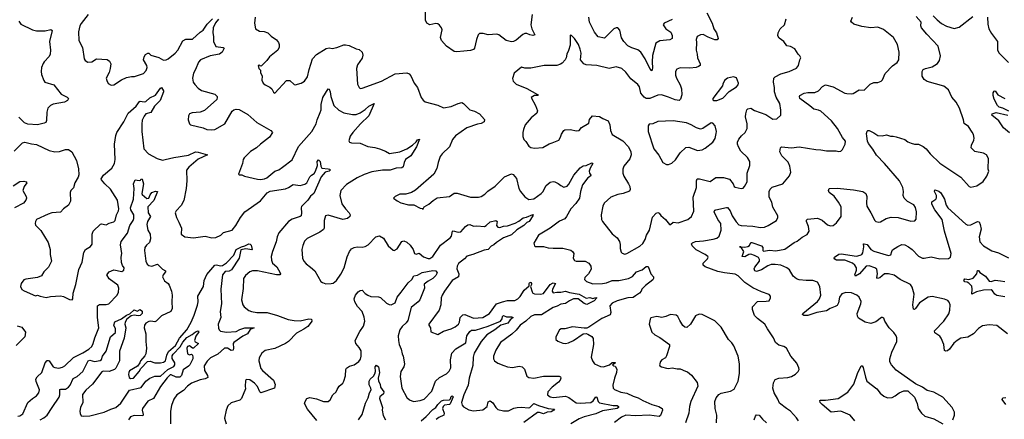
# Model space of a CAD drawing. Extents: x 2220520 to 2384350, y 721165 to 893491.
# Tile 250 of 256: x 2287822 to 2297981, y 871171 to 875300. Entities that reach past the tile are written whole.
import ezdxf

# ---------------------------------------------------------------- set-up
doc = ezdxf.new("R2010")
doc.units = 0

msp = doc.modelspace()

# ---------------------------------------------------------------- linework, layer by layer
at = {"layer": '0CON20XD'}
for points in [[(2288528, 875355), (2288458, 875262), (2288444, 875235), (2288429, 875175), (2288434, 875085), (2288472, 875012), (2288487, 874895), (2288497, 874877), (2288525, 874862), (2288565, 874866), (2288615, 874894), (2288725, 874888), (2288750, 874870), (2288762, 874845), (2288756, 874795), (2288744, 874755), (2288716, 874695), (2288720, 874670), (2288735, 874640), (2288765, 874623), (2288795, 874628), (2288873, 874677), (2288925, 874701), (2288975, 874713), (2289008, 874712), (2289100, 874745), (2289126, 874775), (2289138, 874805), (2289134, 874825), (2289100, 874885), (2289105, 874917), (2289120, 874940), (2289145, 874954), (2289155, 874953), (2289176, 874934), (2289259, 874909), (2289305, 874880), (2289335, 874885), (2289355, 874895), (2289426, 874954), (2289453, 874985), (2289505, 875080), (2289535, 875097), (2289605, 875100), (2289685, 875172), (2289715, 875191), (2289755, 875252), (2289812, 875308)], [(2293111, 875355), (2293097, 875245), (2293106, 875205), (2293137, 875143), (2293115, 875138), (2293085, 875144), (2293055, 875157), (2293035, 875158), (2293013, 875147), (2292945, 875089), (2292916, 875075), (2292895, 875072), (2292841, 875085), (2292765, 875142), (2292745, 875150), (2292655, 875143), (2292605, 875157), (2292565, 875156), (2292552, 875145), (2292534, 875096), (2292516, 875005), (2292505, 874991), (2292475, 874981), (2292405, 874974), (2292332, 874968), (2292305, 874971), (2292227, 875025), (2292174, 875085), (2292163, 875117), (2292181, 875195), (2292174, 875214), (2292153, 875243), (2292135, 875256), (2292115, 875261), (2292055, 875246), (2292024, 875265), (2292009, 875295), (2292009, 875415)], [(2294911, 875371), (2294967, 875265), (2294985, 875205), (2295010, 875165), (2295030, 875105), (2295019, 875091), (2294995, 875092), (2294925, 875118), (2294875, 875146), (2294845, 875144), (2294813, 875125), (2294801, 875095), (2294806, 875065), (2294802, 874985), (2294812, 874945), (2294814, 874905), (2294842, 874845), (2294842, 874828), (2294827, 874815), (2294803, 874807), (2294735, 874800), (2294635, 874803), (2294602, 874788), (2294589, 874765), (2294587, 874725), (2294597, 874695), (2294636, 874626), (2294650, 874585), (2294654, 874525), (2294641, 874479), (2294625, 874466), (2294585, 874471), (2294515, 874501), (2294445, 874522), (2294405, 874519), (2294325, 874486), (2294285, 874486), (2294265, 874499), (2294232, 874542), (2294216, 874605), (2294200, 874630), (2294129, 874689), (2294076, 874756), (2294033, 874795), (2293975, 874812), (2293905, 874796), (2293776, 874826), (2293665, 874833), (2293641, 874845), (2293609, 874885), (2293614, 874955), (2293606, 874995), (2293586, 875045), (2293547, 875105), (2293515, 875138), (2293505, 875140), (2293500, 875135), (2293502, 875035), (2293485, 874982), (2293467, 874945), (2293461, 874905), (2293451, 874885), (2293420, 874850), (2293401, 874839), (2293365, 874828), (2293235, 874826), (2293095, 874798), (2293035, 874798), (2293001, 874809), (2292924, 874746), (2292908, 874692), (2292913, 874665), (2292943, 874635), (2293055, 874588), (2293165, 874528), (2293170, 874515), (2293135, 874518), (2293098, 874495), (2293144, 874415), (2293163, 874357), (2293156, 874334), (2293100, 874285), (2293038, 874212), (2293019, 874165), (2293014, 874134), (2293014, 874094), (2293022, 874062), (2293045, 874040), (2293075, 873993), (2293095, 873981), (2293132, 873972), (2293220, 873980), (2293285, 874018), (2293315, 874029), (2293384, 874056), (2293402, 874085), (2293412, 874118), (2293436, 874154), (2293448, 874162), (2293505, 874166), (2293565, 874152), (2293596, 874154), (2293618, 874185), (2293695, 874232), (2293702, 874268), (2293733, 874307), (2293805, 874299), (2293838, 874278), (2293892, 874255), (2293912, 874212), (2293919, 874155), (2293936, 874115), (2294045, 874049), (2294102, 873985), (2294129, 873935), (2294132, 873905), (2294118, 873862), (2294056, 873785), (2294046, 873754), (2294046, 873715), (2294054, 873685), (2294104, 873605), (2294117, 873575), (2294120, 873545), (2294112, 873528), (2294050, 873505), (2293995, 873494), (2293922, 873465), (2293851, 873405), (2293837, 873373), (2293821, 873285), (2293826, 873235), (2293834, 873215), (2293936, 873086), (2293985, 873046), (2294009, 873009), (2294017, 872977), (2294016, 872935), (2294028, 872898), (2294037, 872887), (2294065, 872879)], [(2287812, 875285), (2287834, 875254), (2287956, 875196), (2287995, 875184), (2288085, 875185), (2288145, 875198), (2288158, 875188), (2288129, 875075), (2288140, 874985), (2288137, 874945), (2288125, 874921), (2288074, 874866), (2288064, 874846), (2288049, 874805), (2288044, 874764), (2288048, 874735), (2288070, 874670), (2288083, 874655), (2288175, 874626), (2288249, 874529), (2288311, 874501), (2288326, 874485), (2288314, 874465), (2288285, 874447), (2288166, 874426), (2288140, 874415), (2288113, 874385), (2288102, 874345), (2288100, 874260), (2288091, 874239), (2288075, 874230), (2288005, 874212), (2287905, 874221), (2287873, 874235), (2287815, 874293)], [(2289875, 875305), (2289841, 875269), (2289819, 875215), (2289814, 875165), (2289822, 875125), (2289821, 875075), (2289845, 875024), (2289923, 875013), (2289932, 875005), (2289911, 874965), (2289885, 874945), (2289786, 874925), (2289686, 874884), (2289668, 874862), (2289636, 874785), (2289615, 874748), (2289606, 874695), (2289613, 874655), (2289630, 874630), (2289662, 874592), (2289697, 874567), (2289835, 874529), (2289858, 874508), (2289861, 874495), (2289855, 874477), (2289728, 874362), (2289685, 874346), (2289602, 874338), (2289574, 874326), (2289564, 874305), (2289562, 874265), (2289574, 874224), (2289585, 874212), (2289715, 874184), (2289753, 874167), (2289805, 874161), (2289836, 874164), (2289940, 874225), (2290014, 874356), (2290030, 874370), (2290055, 874377), (2290085, 874371), (2290175, 874320), (2290268, 874238), (2290415, 874156), (2290431, 874135), (2290399, 874085), (2290305, 874014), (2290264, 873976), (2290202, 873938), (2290138, 873872), (2290128, 873855), (2290121, 873815), (2290080, 873705), (2290088, 873698), (2290115, 873698), (2290140, 873685), (2290275, 873651), (2290305, 873648), (2290347, 873655), (2290373, 873667), (2290455, 873734), (2290495, 873750), (2290535, 873776), (2290635, 873852), (2290699, 873991), (2290838, 874145), (2290881, 874225), (2290890, 874265), (2290921, 874341), (2290932, 874368), (2290932, 874425), (2290949, 874495), (2291005, 874587), (2291015, 874582), (2291025, 874555), (2291033, 874505), (2291065, 874414), (2291115, 874364), (2291165, 874339), (2291255, 874319), (2291295, 874321), (2291335, 874339), (2291387, 874373), (2291425, 874406), (2291480, 874435), (2291426, 874305), (2291337, 874225), (2291261, 874135), (2291233, 874095), (2291219, 874049), (2291226, 874036), (2291245, 874026), (2291335, 874025), (2291415, 873991), (2291485, 873981), (2291535, 873965), (2291595, 873943), (2291638, 873918), (2291745, 873935), (2291816, 873964), (2291875, 874005), (2291912, 874038), (2291925, 874059), (2291946, 874066), (2291915, 873985), (2291856, 873895), (2291804, 873855), (2291788, 873825), (2291780, 873781), (2291765, 873771), (2291705, 873765), (2291644, 873746), (2291564, 873746), (2291455, 873728), (2291375, 873702), (2291305, 873666), (2291195, 873596), (2291136, 873535), (2291126, 873485), (2291147, 873397)], [(2290250, 875325), (2290244, 875265), (2290254, 875205), (2290295, 875181), (2290345, 875178), (2290383, 875163), (2290418, 875128), (2290471, 875091), (2290494, 875065), (2290500, 875045), (2290500, 875015), (2290484, 874986), (2290400, 874915), (2290373, 874877), (2290315, 874820), (2290302, 874822), (2290295, 874830), (2290282, 874825), (2290290, 874795), (2290307, 874777), (2290308, 874755), (2290323, 874715), (2290322, 874675), (2290334, 874645), (2290355, 874628), (2290404, 874604), (2290422, 874585), (2290441, 874551), (2290455, 874540), (2290575, 874673), (2290611, 874671), (2290655, 874630), (2290665, 874628), (2290726, 874644), (2290762, 874665), (2290792, 874708), (2290809, 874785), (2290844, 874896), (2290885, 874939), (2290985, 875002), (2291015, 875009), (2291045, 875002), (2291095, 875011), (2291165, 875039), (2291185, 875041), (2291223, 875033), (2291295, 874999), (2291325, 874992), (2291354, 874965), (2291362, 874935), (2291355, 874903), (2291308, 874835), (2291297, 874795), (2291309, 874635), (2291325, 874598), (2291335, 874590), (2291355, 874591), (2291555, 874664), (2291695, 874741), (2291815, 874751), (2291841, 874741), (2291859, 874719), (2291893, 874643), (2291925, 874600), (2291966, 874495), (2291985, 874467), (2292005, 874450), (2292137, 874417), (2292195, 874388), (2292275, 874404), (2292345, 874434), (2292383, 874443), (2292402, 874435), (2292429, 874405), (2292465, 874369), (2292515, 874356), (2292565, 874327), (2292618, 874268), (2292616, 874244), (2292585, 874226), (2292545, 874221), (2292435, 874181), (2292319, 874101), (2292287, 874063), (2292256, 873985), (2292180, 873915), (2292159, 873885), (2292138, 873825), (2292126, 873764), (2292094, 873705), (2291905, 873539), (2291865, 873516), (2291805, 873498), (2291745, 873496), (2291695, 873472), (2291680, 873455), (2291715, 873428), (2291755, 873408), (2291835, 873386), (2291888, 873388), (2291955, 873352), (2291975, 873350), (2291985, 873340), (2291988, 873352)], [(2294139, 875009), (2294095, 875028), (2294054, 875075), (2294032, 875112), (2294013, 875193), (2293995, 875214), (2293975, 875216), (2293952, 875205), (2293855, 875110), (2293791, 875121), (2293751, 875171), (2293701, 875275), (2293695, 875325)], [(2294065, 872879), (2294085, 872884), (2294221, 872959), (2294251, 872989), (2294275, 873029), (2294289, 873075), (2294320, 873125), (2294351, 873259), (2294389, 873301), (2294405, 873307), (2294420, 873300), (2294437, 873277), (2294485, 873236), (2294525, 873183), (2294535, 873183), (2294563, 873207), (2294615, 873201), (2294714, 873236), (2294754, 873265), (2294777, 873323), (2294770, 873465), (2294805, 873565), (2294804, 873635), (2294813, 873657), (2294835, 873657), (2294945, 873628), (2295005, 873669), (2295085, 873671), (2295145, 873651), (2295183, 873603), (2295195, 873577), (2295205, 873569), (2295266, 873556), (2295285, 873561), (2295301, 873575), (2295326, 873626), (2295326, 873715), (2295356, 873795), (2295354, 873834), (2295330, 873875), (2295262, 873942), (2295237, 873985), (2295228, 874015), (2295229, 874035), (2295243, 874065), (2295269, 874101), (2295306, 874135), (2295326, 874175), (2295328, 874225), (2295312, 874295), (2295313, 874327), (2295323, 874367), (2295335, 874378), (2295366, 874386), (2295405, 874360), (2295520, 874320), (2295592, 874272), (2295635, 874276), (2295674, 874315), (2295676, 874365), (2295664, 874435), (2295628, 874498), (2295608, 874555), (2295610, 874600), (2295600, 874655), (2295604, 874695), (2295615, 874708), (2295675, 874739), (2295760, 874765), (2295835, 874800), (2295859, 874825), (2295870, 874885), (2295880, 874905), (2295872, 874925), (2295854, 874944), (2295820, 875000), (2295775, 875024), (2295738, 875028), (2295705, 875076), (2295658, 875108), (2295644, 875134), (2295646, 875164), (2295668, 875205), (2295712, 875245), (2295730, 875310)], [(2294555, 875302), (2294473, 875265), (2294461, 875245), (2294490, 875205), (2294540, 875170), (2294554, 875135), (2294553, 875105), (2294529, 875091), (2294425, 875082), (2294384, 875056), (2294351, 874929), (2294347, 874865), (2294352, 874798), (2294345, 874773), (2294325, 874794), (2294276, 874895), (2294232, 874965), (2294199, 874989), (2294139, 875009)], [(2295856, 871156), (2295837, 871187), (2295776, 871256), (2295732, 871282), (2295660, 871340), (2295645, 871380), (2295606, 871445), (2295594, 871495), (2295600, 871550), (2295618, 871582), (2295655, 871596), (2295746, 871604), (2295786, 871614), (2295825, 871639), (2295853, 871665), (2295863, 871685), (2295862, 871705), (2295840, 871750), (2295778, 871825), (2295733, 871905), (2295705, 871924), (2295655, 871938), (2295619, 871965), (2295601, 872015), (2295539, 872105), (2295511, 872155), (2295433, 872213), (2295404, 872245), (2295384, 872305), (2295383, 872335), (2295435, 872390), (2295525, 872391), (2295553, 872397), (2295568, 872425), (2295568, 872445), (2295555, 872462), (2295475, 872490), (2295385, 872531), (2295305, 872585), (2295235, 872654), (2295205, 872672), (2295094, 872684), (2295025, 872698), (2294895, 872748), (2294874, 872764), (2294874, 872785), (2294919, 872831), (2294924, 872845), (2294921, 872855), (2294896, 872875), (2294803, 872923), (2294760, 872965), (2294754, 872985), (2294765, 872996), (2294795, 873008), (2294876, 873014), (2294978, 873032), (2295015, 873044), (2295038, 873062), (2295060, 873125), (2295055, 873195), (2295025, 873235), (2294986, 873314), (2294995, 873331), (2295005, 873334), (2295115, 873361), (2295125, 873359), (2295152, 873325), (2295174, 873275), (2295213, 873213), (2295242, 873182), (2295265, 873172), (2295385, 873167), (2295465, 873154), (2295505, 873157), (2295545, 873174), (2295630, 873225), (2295643, 873255), (2295643, 873275), (2295594, 873364), (2295582, 873415), (2295555, 873465), (2295556, 873524), (2295565, 873548), (2295585, 873568), (2295695, 873604), (2295765, 873687), (2295777, 873725), (2295768, 873785), (2295749, 873829), (2295687, 873895), (2295663, 873933), (2295670, 873975), (2295682, 873988), (2295785, 873977), (2295865, 873986), (2296035, 873959), (2296087, 873957), (2296145, 873944), (2296245, 873946), (2296275, 873939), (2296295, 873943), (2296310, 873960), (2296338, 874015), (2296342, 874045), (2296312, 874082), (2296260, 874175), (2296197, 874255), (2296086, 874355), (2296065, 874366), (2296014, 874375), (2295975, 874410), (2295871, 874485), (2295867, 874505), (2295872, 874515), (2295915, 874541), (2295955, 874549), (2296025, 874549), (2296065, 874564), (2296105, 874609), (2296135, 874628), (2296216, 874606), (2296335, 874542), (2296357, 874537), (2296405, 874533), (2296422, 874538), (2296484, 874576), (2296535, 874572), (2296595, 874632), (2296635, 874650), (2296675, 874652), (2296710, 874665), (2296725, 874680), (2296752, 874745), (2296828, 874822), (2296875, 874857), (2296891, 874885), (2296896, 874965), (2296879, 875045), (2296836, 875115), (2296735, 875198), (2296675, 875221), (2296605, 875216), (2296512, 875228), (2296427, 875255), (2296403, 875273), (2296398, 875285), (2296414, 875325)], [(2297449, 871165), (2297466, 871215), (2297467, 871245), (2297441, 871295), (2297345, 871402), (2297255, 871453), (2297185, 871470), (2297135, 871503), (2297065, 871537), (2296865, 871681), (2296816, 871736), (2296800, 871765), (2296801, 871795), (2296820, 871865), (2296871, 871975), (2296872, 872015), (2296865, 872033), (2296840, 872070), (2296792, 872115), (2296747, 872185), (2296736, 872216), (2296725, 872222), (2296715, 872222), (2296655, 872178), (2296605, 872163), (2296545, 872176), (2296478, 872218), (2296466, 872236), (2296462, 872265), (2296502, 872365), (2296505, 872388), (2296482, 872432), (2296458, 872455), (2296405, 872479), (2296345, 872480), (2296305, 872469), (2296281, 872435), (2296269, 872375), (2296255, 872349), (2296235, 872336), (2296185, 872318), (2296145, 872291), (2296045, 872276), (2295955, 872243), (2295912, 872245), (2295898, 872255), (2295902, 872265), (2296055, 872390), (2296073, 872415), (2296086, 872455), (2296078, 872545), (2296055, 872589), (2296005, 872604), (2295935, 872605), (2295865, 872613), (2295835, 872623), (2295802, 872652), (2295765, 872715), (2295737, 872735), (2295675, 872763), (2295615, 872772), (2295575, 872771), (2295542, 872758), (2295475, 872716), (2295425, 872700), (2295407, 872707), (2295400, 872725), (2295407, 872745), (2295456, 872805), (2295455, 872822), (2295444, 872844), (2295405, 872864), (2295365, 872876), (2295345, 872874), (2295305, 872851), (2295276, 872855), (2295295, 872905), (2295263, 872954), (2295250, 872955), (2295263, 872954), (2295305, 872950), (2295334, 872956), (2295352, 872968), (2295365, 872997), (2295375, 872998), (2295475, 872962), (2295490, 872945), (2295490, 872915), (2295495, 872909), (2295558, 872918), (2295625, 872913), (2295715, 872929), (2295813, 872997), (2295845, 873013), (2295895, 873054), (2295948, 873082), (2295969, 873115), (2295961, 873165), (2295940, 873215), (2295940, 873230), (2295951, 873239), (2296055, 873248), (2296100, 873230), (2296155, 873182), (2296189, 873171), (2296216, 873174), (2296248, 873202), (2296296, 873265), (2296296, 873365), (2296270, 873415), (2296226, 873476), (2296173, 873515), (2296166, 873535), (2296174, 873556), (2296255, 873559), (2296425, 873543), (2296522, 873525), (2296553, 873503), (2296562, 873475), (2296558, 873405), (2296563, 873375), (2296605, 873305), (2296644, 873224), (2296655, 873216), (2296685, 873209), (2296705, 873211), (2296762, 873245), (2296815, 873261), (2296885, 873258), (2297015, 873218), (2297057, 873223), (2297072, 873238), (2297076, 873314), (2297065, 873358), (2297046, 873386), (2296981, 873421), (2296947, 873455), (2296938, 873485), (2296941, 873525), (2296932, 873565), (2296900, 873635), (2296744, 873815), (2296661, 873901), (2296625, 873962), (2296580, 874020), (2296569, 874045), (2296561, 874095), (2296559, 874125), (2296565, 874148), (2296574, 874156), (2296585, 874156), (2296635, 874131), (2296675, 874104), (2296720, 874100), (2296765, 874112), (2296805, 874096), (2296835, 874098), (2296865, 874091), (2296955, 874062), (2296987, 874037), (2297018, 874025), (2297055, 874014), (2297095, 874014), (2297145, 873991), (2297176, 873966), (2297216, 873915), (2297315, 873816), (2297502, 873695), (2297532, 873672), (2297618, 873575), (2297635, 873570), (2297698, 873582), (2297762, 873628), (2297800, 873685), (2297820, 873735), (2297814, 873755), (2297816, 873865), (2297797, 873905), (2297765, 873921), (2297678, 873938), (2297640, 873975), (2297641, 874005), (2297666, 874054), (2297669, 874075), (2297662, 874115), (2297649, 874139), (2297610, 874195), (2297566, 874226), (2297559, 874265), (2297519, 874385), (2297485, 874449), (2297440, 874500), (2297405, 874575), (2297355, 874612), (2297185, 874661), (2297153, 874683), (2297132, 874715), (2297134, 874765), (2297145, 874784), (2297166, 874794), (2297238, 874812), (2297292, 874848), (2297313, 874877), (2297324, 874925), (2297298, 875025), (2297180, 875150), (2297128, 875215), (2297120, 875235), (2297123, 875275), (2297072, 875332)], [(2297248, 875338), (2297287, 875297), (2297331, 875261), (2297385, 875233), (2297465, 875210), (2297515, 875221), (2297657, 875333)], [(2297806, 875325), (2297809, 875255), (2297822, 875205), (2297847, 875157), (2297909, 875075), (2297912, 874985), (2297926, 874955), (2298025, 874858)], [(2295015, 874465), (2295075, 874490), (2295143, 874557), (2295219, 874605), (2295234, 874626), (2295238, 874645), (2295219, 874699), (2295185, 874711), (2295125, 874694), (2295095, 874670), (2295077, 874635), (2295073, 874615), (2294973, 874485), (2294973, 874473), (2294980, 874465), (2295015, 874465)], [(2288433, 873697), (2288427, 873673), (2288392, 873615), (2288376, 873564), (2288351, 873535), (2288344, 873515), (2288347, 873425), (2288326, 873384), (2288275, 873347), (2288245, 873313), (2288155, 873303), (2288115, 873291), (2287997, 873235), (2287985, 873215), (2287981, 873195), (2287985, 873177), (2288042, 873122), (2288115, 872997), (2288136, 872925), (2288136, 872874), (2288150, 872805), (2288121, 872745), (2288072, 872695), (2288046, 872654), (2288005, 872636), (2287885, 872621), (2287865, 872611), (2287839, 872575), (2287831, 872545), (2287844, 872514), (2287868, 872498), (2287985, 872447), (2288005, 872453), (2288035, 872444), (2288095, 872430), (2288140, 872440), (2288245, 872448), (2288275, 872441), (2288335, 872411), (2288363, 872407), (2288372, 872415), (2288374, 872475), (2288401, 872565), (2288432, 872718), (2288467, 872795), (2288484, 872895), (2288502, 872925), (2288552, 872958), (2288570, 872980), (2288571, 873085), (2288581, 873115), (2288655, 873188), (2288665, 873191), (2288715, 873180), (2288745, 873198), (2288795, 873210), (2288808, 873225), (2288821, 873285), (2288842, 873325), (2288846, 873345), (2288830, 873435), (2288760, 873550), (2288699, 873605), (2288667, 873647), (2288662, 873655), (2288687, 873695), (2288772, 873765), (2288801, 873815), (2288809, 873855), (2288801, 874015), (2288815, 874105), (2288826, 874135), (2288897, 874243), (2288942, 874335), (2289024, 874405), (2289057, 874453), (2289065, 874457), (2289105, 874450), (2289125, 874456), (2289165, 874493), (2289225, 874519), (2289275, 874593), (2289285, 874600), (2289306, 874566), (2289306, 874556), (2289272, 874465), (2289214, 874406), (2289175, 874342), (2289125, 874326), (2289105, 874302), (2289087, 874263), (2289081, 874221), (2289081, 874145), (2289104, 873965), (2289151, 873915), (2289242, 873865), (2289295, 873850), (2289324, 873854), (2289413, 873877), (2289565, 873901), (2289635, 873934), (2289665, 873932), (2289760, 873905), (2289662, 873858), (2289566, 873775), (2289544, 873745), (2289546, 873635), (2289539, 873555), (2289517, 873433), (2289488, 873382), (2289436, 873325), (2289426, 873305), (2289439, 873255), (2289463, 873207), (2289493, 873145), (2289488, 873085), (2289526, 873056), (2289615, 873046), (2289735, 873064), (2289805, 873048), (2289845, 873051), (2289896, 873074), (2289925, 873100), (2290015, 873126), (2290053, 873175), (2290099, 873255), (2290145, 873314), (2290305, 873427), (2290375, 873512), (2290405, 873527), (2290565, 873554), (2290597, 873565), (2290645, 873596), (2290715, 873586), (2290765, 873600), (2290784, 873616), (2290815, 873677), (2290832, 873695), (2290860, 873710), (2290874, 873736), (2290896, 873795), (2290893, 873835), (2290905, 873851), (2290921, 873835), (2290930, 873785), (2290940, 873765), (2291005, 873760), (2291022, 873755), (2291027, 873745), (2291015, 873736), (2290975, 873726), (2290932, 873678), (2290856, 873504), (2290823, 873477), (2290794, 873435), (2290731, 873369), (2290725, 873355), (2290730, 873305), (2290725, 873275), (2290715, 873267), (2290635, 873239), (2290597, 873215), (2290495, 873098), (2290478, 873055), (2290468, 873005), (2290429, 872905), (2290418, 872855), (2290419, 872815), (2290430, 872785), (2290476, 872746), (2290510, 872685), (2290512, 872675), (2290507, 872663), (2290473, 872663), (2290275, 872707), (2290225, 872707), (2290195, 872696), (2290152, 872658), (2290133, 872625), (2290127, 872523), (2290109, 872405), (2290124, 872355), (2290138, 872335), (2290187, 872297), (2290215, 872285), (2290270, 872275), (2290375, 872275), (2290483, 872243), (2290591, 872201), (2290655, 872191), (2290715, 872190), (2290805, 872208), (2290832, 872205), (2290836, 872186), (2290831, 872175), (2290795, 872132), (2290755, 872102), (2290679, 872061), (2290595, 871975), (2290565, 871954), (2290455, 871902), (2290355, 871882), (2290321, 871855), (2290292, 871805), (2290289, 871775), (2290311, 871695), (2290326, 871675), (2290440, 871575), (2290459, 871531), (2290450, 871495), (2290310, 871445), (2290300, 871455), (2290275, 871510), (2290245, 871546), (2290195, 871581), (2290158, 871582), (2290151, 871569), (2290147, 871515), (2290153, 871485), (2290111, 871385), (2290095, 871371), (2290005, 871342), (2289970, 871310), (2289953, 871267), (2289934, 871184), (2289954, 871125)], [(2298028, 874355), (2297967, 874385), (2297927, 874397), (2297912, 874412), (2297875, 874479), (2297864, 874515), (2297866, 874545), (2297875, 874562), (2297885, 874566), (2297913, 874523), (2297985, 874486)], [(2298035, 874131), (2297971, 874181), (2297925, 874254), (2297853, 874315), (2297854, 874326), (2297895, 874340), (2298016, 874314)], [(2294515, 873804), (2294552, 873818), (2294588, 873852), (2294637, 873923), (2294695, 873981), (2294725, 873983), (2294815, 873949), (2294863, 873957), (2294895, 873971), (2294975, 874035), (2294997, 874073), (2295009, 874125), (2295011, 874145), (2294999, 874205), (2294975, 874232), (2294955, 874233), (2294870, 874175), (2294845, 874169), (2294805, 874182), (2294750, 874215), (2294702, 874235), (2294565, 874256), (2294405, 874249), (2294355, 874223), (2294315, 874222), (2294306, 874204), (2294306, 874145), (2294364, 873965), (2294415, 873900), (2294458, 873825), (2294495, 873804), (2294515, 873804)], [(2287765, 873941), (2287852, 874028), (2287875, 874036), (2287945, 874016), (2287995, 874010), (2288125, 873950), (2288185, 873936), (2288233, 873937), (2288295, 873959), (2288325, 873959), (2288359, 873935), (2288410, 873845), (2288428, 873758), (2288433, 873697)], [(2291988, 873352), (2291994, 873366), (2292045, 873393), (2292088, 873432), (2292131, 873459), (2292255, 873474), (2292305, 873508), (2292335, 873508), (2292475, 873466), (2292555, 873466), (2292582, 873475), (2292622, 873498), (2292652, 873528), (2292729, 873581), (2292824, 873676), (2292895, 873709), (2292912, 873702), (2292948, 873658), (2292973, 873555), (2292988, 873525), (2293035, 873471), (2293075, 873444), (2293125, 873449), (2293204, 873505), (2293219, 873521), (2293253, 873587), (2293295, 873621), (2293325, 873629), (2293345, 873626), (2293379, 873609), (2293405, 873586), (2293435, 873569), (2293471, 873579), (2293489, 873601), (2293540, 873695), (2293605, 873768), (2293635, 873789), (2293666, 873794), (2293725, 873822), (2293734, 873815), (2293707, 873765), (2293699, 873735), (2293701, 873715), (2293716, 873695), (2293713, 873685), (2293685, 873666), (2293628, 873595), (2293609, 873525), (2293599, 873455), (2293559, 873401), (2293507, 873345), (2293465, 873266), (2293445, 873244), (2293393, 873217), (2293295, 873146), (2293176, 873075), (2293125, 872990), (2293132, 872965), (2293145, 872958), (2293225, 872957), (2293275, 872942), (2293325, 872941), (2293425, 872939), (2293508, 872918), (2293527, 872905), (2293539, 872885), (2293534, 872835), (2293545, 872813), (2293565, 872804), (2293655, 872804), (2293695, 872785), (2293716, 872755), (2293717, 872723), (2293692, 872675), (2293654, 872635), (2293651, 872615), (2293670, 872595), (2293735, 872572), (2293836, 872574), (2293875, 872582), (2293935, 872605), (2294005, 872604), (2294105, 872626), (2294145, 872648), (2294185, 872694), (2294243, 872717), (2294285, 872751), (2294305, 872749), (2294333, 872675), (2294361, 872645), (2294363, 872625), (2294356, 872614), (2294279, 872555), (2294240, 872515), (2294233, 872495), (2294217, 872475), (2294174, 872446), (2294150, 872431), (2294095, 872426), (2293985, 872396), (2293935, 872372), (2293912, 872345), (2293922, 872275), (2293915, 872250), (2293827, 872213), (2293695, 872124), (2293675, 872114), (2293645, 872114), (2293525, 872128), (2293445, 872106), (2293410, 872105), (2293393, 872095), (2293353, 872025), (2293353, 871995), (2293375, 871978), (2293425, 871959), (2293455, 871956), (2293485, 871962), (2293535, 871986), (2293635, 872053), (2293665, 872057), (2293685, 872050), (2293725, 872026), (2293738, 872005), (2293741, 871945), (2293717, 871815), (2293732, 871775), (2293754, 871745), (2293815, 871716), (2293845, 871713), (2293907, 871733), (2293935, 871757), (2293965, 871760), (2293965, 871750), (2293940, 871735), (2293950, 871725), (2293965, 871722), (2293982, 871688), (2293980, 871655), (2293958, 871595), (2293941, 871525), (2293946, 871495), (2293958, 871478), (2294023, 871453), (2294085, 871441), (2294150, 871410), (2294204, 871394), (2294251, 871365), (2294345, 871324), (2294418, 871305), (2294450, 871285), (2294453, 871265), (2294435, 871210), (2294420, 871200), (2294315, 871214), (2294175, 871207), (2294075, 871215), (2294032, 871195), (2293960, 871140)], [(2287755, 873585), (2287825, 873627), (2287865, 873631), (2287890, 873625), (2287897, 873613), (2287869, 873575), (2287856, 873535), (2287890, 873475), (2287892, 873455), (2287887, 873435), (2287860, 873405), (2287768, 873355)], [(2288168, 871715), (2288185, 871706), (2288225, 871701), (2288265, 871710), (2288289, 871725), (2288379, 871811), (2288475, 871859), (2288535, 871897), (2288567, 871925), (2288581, 871955), (2288596, 872015), (2288640, 872115), (2288626, 872225), (2288626, 872344), (2288645, 872356), (2288715, 872356), (2288743, 872365), (2288829, 872455), (2288842, 872485), (2288846, 872525), (2288835, 872557), (2288744, 872624), (2288723, 872665), (2288744, 872696), (2288794, 872716), (2288875, 872699), (2288898, 872712), (2288900, 872735), (2288882, 872762), (2288873, 872793), (2288869, 872845), (2288875, 872885), (2288864, 872975), (2288870, 873010), (2288935, 873094), (2288958, 873175), (2288993, 873225), (2288999, 873245), (2289000, 873285), (2288970, 873335), (2288965, 873355), (2288998, 873445), (2289005, 873555), (2288995, 873605), (2289013, 873647), (2289055, 873638), (2289068, 873642), (2289075, 873656), (2289085, 873653), (2289099, 873605), (2289083, 873505), (2289086, 873495), (2289135, 873451), (2289155, 873455), (2289168, 873492), (2289185, 873514), (2289225, 873529), (2289243, 873525), (2289207, 873433), (2289146, 873365), (2289149, 873305), (2289173, 873265), (2289141, 873215), (2289135, 873185), (2289145, 873125), (2289169, 873085), (2289173, 873035), (2289163, 872997), (2289129, 872971), (2289112, 872945), (2289109, 872915), (2289124, 872805), (2289139, 872775), (2289155, 872759), (2289185, 872753), (2289245, 872773), (2289295, 872723), (2289327, 872705), (2289327, 872695), (2289301, 872665), (2289296, 872645), (2289315, 872601), (2289354, 872575), (2289365, 872559), (2289389, 872495), (2289397, 872455), (2289391, 872385), (2289396, 872315), (2289383, 872287), (2289285, 872241), (2289232, 872185), (2289215, 872179), (2289175, 872187), (2289155, 872183), (2289124, 872165), (2289109, 872145), (2289107, 872115), (2289124, 872055), (2289125, 871975), (2289132, 871905), (2289123, 871847), (2289114, 871826), (2289069, 871775), (2289063, 871755), (2289038, 871722), (2288955, 871672), (2288947, 871655), (2288946, 871635), (2288953, 871605), (2288965, 871593), (2288996, 871595), (2289056, 871665), (2289072, 871695), (2289142, 871768), (2289168, 871772), (2289215, 871756), (2289274, 871754), (2289305, 871762), (2289325, 871775), (2289341, 871835), (2289359, 871871), (2289429, 871935), (2289470, 872010), (2289547, 872095), (2289592, 872175), (2289624, 872246), (2289658, 872352), (2289665, 872385), (2289660, 872445), (2289717, 872545), (2289727, 872605), (2289754, 872666), (2289835, 872764), (2289853, 872767), (2289895, 872756), (2289915, 872760), (2289955, 872789), (2290033, 872867), (2290055, 872927), (2290109, 872955), (2290145, 872964), (2290185, 872984), (2290201, 872981), (2290210, 872970), (2290222, 872925), (2290218, 872922), (2290155, 872933), (2290105, 872924), (2290085, 872835), (2290008, 872715), (2289985, 872701), (2289943, 872697), (2289913, 872665), (2289899, 872515), (2289903, 872365), (2289889, 872285), (2289896, 872225), (2289870, 872155), (2289872, 872112), (2289879, 872095), (2289893, 872083), (2289955, 872071), (2290055, 872079), (2290095, 872101), (2290145, 872118), (2290240, 872115), (2290201, 872099), (2290173, 872055), (2290125, 872032), (2290031, 871965), (2290024, 871955), (2290029, 871905), (2290023, 871887), (2290005, 871884), (2289965, 871906), (2289935, 871906), (2289865, 871846), (2289792, 871808), (2289755, 871771), (2289727, 871723), (2289729, 871675), (2289761, 871625), (2289762, 871605), (2289735, 871589), (2289685, 871581), (2289594, 871545), (2289555, 871515), (2289511, 871469), (2289445, 871425), (2289411, 871379), (2289387, 871315), (2289379, 871255), (2289379, 871125)], [(2298012, 872055), (2297905, 872140), (2297825, 872148), (2297755, 872137), (2297715, 872109), (2297662, 872055), (2297605, 872019), (2297531, 872009), (2297493, 871987), (2297461, 871959), (2297414, 871895), (2297395, 871879), (2297376, 871876), (2297365, 871882), (2297357, 871945), (2297330, 872010), (2297315, 872029), (2297264, 872064), (2297261, 872085), (2297357, 872185), (2297408, 872262), (2297420, 872300), (2297422, 872355), (2297413, 872383), (2297399, 872399), (2297365, 872412), (2297235, 872440), (2297195, 872433), (2297106, 872374), (2297065, 872316), (2297055, 872307), (2297045, 872308), (2297038, 872355), (2297051, 872465), (2297031, 872535), (2297014, 872565), (2296905, 872615), (2296845, 872660), (2296785, 872676), (2296745, 872674), (2296695, 872633), (2296672, 872625), (2296664, 872635), (2296671, 872675), (2296665, 872721), (2296645, 872737), (2296585, 872757), (2296555, 872754), (2296485, 872674), (2296445, 872649), (2296439, 872665), (2296457, 872713), (2296455, 872735), (2296439, 872765), (2296414, 872784), (2296335, 872814), (2296250, 872815), (2296232, 872825), (2296226, 872835), (2296229, 872845), (2296275, 872876), (2296299, 872881), (2296455, 872857), (2296495, 872866), (2296510, 872875), (2296520, 872890), (2296530, 872955), (2296527, 872983), (2296534, 872986), (2296565, 872977), (2296605, 872927), (2296635, 872908), (2296787, 872863), (2296811, 872869), (2296819, 872905), (2296828, 872922), (2296882, 872958), (2296925, 872976), (2296955, 872973), (2296992, 872955), (2297031, 872925), (2297097, 872857), (2297135, 872837), (2297155, 872836), (2297225, 872850), (2297315, 872831), (2297405, 872832), (2297426, 872845), (2297434, 872886), (2297362, 873115), (2297341, 873235), (2297265, 873335), (2297232, 873395), (2297233, 873417), (2297274, 873445), (2297280, 873460), (2297281, 873485), (2297261, 873525), (2297265, 873542), (2297305, 873529), (2297325, 873511), (2297365, 873445), (2297380, 873385), (2297399, 873355), (2297585, 873188), (2297605, 873178), (2297635, 873179), (2297705, 873214), (2297720, 873210), (2297733, 873185), (2297743, 873135), (2297722, 873055), (2297728, 873005), (2297765, 872963), (2297853, 872913), (2297920, 872890), (2298025, 872841)], [(2291147, 873397), (2291182, 873345), (2291222, 873305), (2291232, 873285), (2291229, 873265), (2291204, 873246), (2291155, 873234), (2291005, 873282), (2290976, 873274), (2290962, 873225), (2290964, 873146), (2290957, 873133), (2290920, 873105), (2290789, 873041), (2290759, 873011), (2290742, 872968), (2290734, 872925), (2290741, 872835), (2290754, 872805), (2290777, 872777), (2290824, 872744), (2290866, 872705), (2290930, 872595), (2290945, 872584), (2290982, 872572), (2291035, 872574), (2291055, 872578), (2291091, 872605), (2291135, 872670), (2291169, 872735), (2291200, 872850), (2291224, 872905), (2291247, 872933), (2291274, 872946), (2291305, 872952), (2291355, 872949), (2291385, 872956), (2291416, 872974), (2291495, 873055), (2291535, 873066), (2291575, 873042), (2291625, 872962), (2291675, 872919), (2291685, 872917), (2291715, 872934), (2291765, 873009), (2291785, 873016), (2291815, 873000), (2291850, 872970), (2291882, 872925), (2291895, 872883), (2291913, 872877), (2291945, 872887), (2291989, 872849), (2292035, 872833), (2292055, 872833), (2292085, 872852), (2292165, 872971), (2292264, 873046), (2292276, 873065), (2292286, 873114), (2292295, 873119), (2292345, 873106), (2292375, 873109), (2292421, 873165), (2292445, 873181), (2292465, 873183), (2292505, 873168), (2292539, 873169), (2292617, 873165), (2292635, 873173), (2292675, 873212), (2292736, 873226), (2292749, 873215), (2292742, 873172), (2292756, 873156), (2292775, 873153), (2292813, 873167), (2292855, 873171), (2292935, 873198), (2292973, 873217), (2293015, 873254), (2293050, 873260), (2293115, 873286), (2293120, 873285), (2293116, 873275), (2293077, 873215), (2293055, 873203), (2293025, 873174), (2292952, 873128), (2292895, 873077), (2292815, 873045), (2292741, 872999), (2292715, 872974), (2292685, 872959), (2292655, 872925), (2292615, 872918), (2292497, 872873), (2292435, 872858), (2292410, 872830), (2292348, 872782), (2292336, 872755), (2292333, 872725), (2292352, 872675), (2292348, 872645), (2292285, 872606), (2292205, 872495), (2292182, 872455), (2292171, 872425), (2292168, 872355), (2292150, 872300), (2292044, 872156), (2292044, 872144), (2292060, 872115), (2292065, 872074), (2292135, 872048), (2292195, 872082), (2292275, 872107), (2292315, 872126), (2292350, 872155), (2292359, 872175), (2292368, 872225), (2292395, 872252), (2292415, 872254), (2292505, 872216), (2292599, 872225), (2292669, 872265), (2292741, 872365), (2292805, 872385), (2292855, 872399), (2292930, 872400), (2292963, 872417), (2292985, 872439), (2293027, 872505), (2293079, 872551), (2293078, 872575), (2293085, 872589), (2293095, 872586), (2293102, 872575), (2293104, 872565), (2293092, 872545), (2293108, 872488), (2293116, 872476), (2293135, 872467), (2293195, 872466), (2293225, 872471), (2293295, 872565), (2293325, 872581), (2293350, 872575), (2293318, 872515), (2293315, 872495), (2293325, 872479), (2293365, 872486), (2293405, 872484), (2293455, 872495), (2293495, 872481), (2293595, 872463), (2293665, 872422), (2293705, 872431), (2293735, 872421), (2293765, 872430), (2293775, 872428), (2293749, 872395), (2293675, 872358), (2293645, 872368), (2293585, 872416), (2293535, 872415), (2293496, 872396), (2293455, 872368), (2293405, 872362), (2293368, 872342), (2293325, 872328), (2293205, 872250), (2293135, 872252), (2293095, 872235), (2293045, 872185), (2292986, 872145), (2292945, 872092), (2292900, 872050), (2292783, 871965), (2292733, 871885), (2292711, 871825), (2292709, 871795), (2292720, 871775), (2292755, 871752), (2292816, 871726), (2292855, 871712), (2292905, 871706), (2292975, 871720), (2293005, 871714), (2293030, 871690), (2293056, 871616), (2293074, 871604), (2293125, 871597), (2293225, 871619), (2293305, 871618), (2293389, 871619), (2293401, 871611), (2293404, 871595), (2293398, 871575), (2293382, 871555), (2293315, 871504), (2293270, 871455), (2293268, 871425), (2293295, 871403), (2293328, 871398), (2293455, 871410), (2293487, 871397), (2293563, 871343), (2293605, 871338), (2293716, 871345), (2293739, 871361), (2293765, 871403), (2293775, 871402), (2293792, 871355), (2293805, 871341), (2293945, 871316), (2293985, 871315), (2294001, 871305), (2294000, 871295), (2293985, 871284), (2293835, 871260), (2293765, 871229), (2293645, 871197), (2293595, 871177), (2293509, 871125)], [(2290888, 871158), (2290791, 871275), (2290762, 871335), (2290766, 871355), (2290785, 871387), (2290815, 871398), (2290885, 871382), (2290955, 871354), (2291005, 871357), (2291026, 871374), (2291054, 871425), (2291087, 871455), (2291099, 871481), (2291119, 871515), (2291155, 871546), (2291168, 871565), (2291185, 871622), (2291187, 871685), (2291195, 871700), (2291225, 871720), (2291274, 871736), (2291322, 871768), (2291338, 871792), (2291346, 871824), (2291345, 871878), (2291325, 871913), (2291289, 871955), (2291284, 871985), (2291331, 872079), (2291369, 872135), (2291383, 872185), (2291376, 872226), (2291354, 872284), (2291308, 872338), (2291279, 872385), (2291274, 872415), (2291287, 872455), (2291315, 872488), (2291335, 872502), (2291355, 872506), (2291385, 872470), (2291413, 872453), (2291445, 872441), (2291525, 872437), (2291545, 872431), (2291605, 872371), (2291635, 872356), (2291655, 872354), (2291695, 872374), (2291718, 872432), (2291759, 872485), (2291830, 872580), (2291867, 872615), (2291887, 872653), (2291925, 872659), (2291975, 872687), (2292085, 872709), (2292116, 872705), (2292128, 872685), (2292115, 872656), (2292085, 872626), (2292035, 872598), (2291995, 872566), (2292000, 872525), (2291951, 872405), (2291935, 872384), (2291862, 872328), (2291828, 872192), (2291811, 872169), (2291768, 872132), (2291744, 872095), (2291727, 872035), (2291729, 871985), (2291737, 871945), (2291759, 871895), (2291767, 871847), (2291780, 871825), (2291792, 871745), (2291786, 871715), (2291754, 871665), (2291747, 871615), (2291766, 871495), (2291818, 871398), (2291845, 871372), (2291885, 871356), (2291954, 871366), (2291995, 871381), (2292075, 871462), (2292113, 871565), (2292155, 871604), (2292225, 871643), (2292252, 871668), (2292270, 871705), (2292267, 871785), (2292279, 871855), (2292321, 871899), (2292425, 871962), (2292437, 872035), (2292465, 872079), (2292485, 872092), (2292525, 872091), (2292656, 872134), (2292783, 872187), (2292799, 872211), (2292805, 872234), (2292815, 872244), (2292845, 872230), (2292895, 872231), (2292912, 872225), (2292881, 872199), (2292858, 872165), (2292786, 872144), (2292725, 872096), (2292643, 872045), (2292585, 871976), (2292510, 871855), (2292500, 871815), (2292496, 871726), (2292459, 871595), (2292450, 871525), (2292403, 871425), (2292381, 871345), (2292387, 871317), (2292400, 871300), (2292455, 871269), (2292505, 871258), (2292601, 871269), (2292646, 871304), (2292657, 871353), (2292675, 871364), (2292705, 871342), (2292733, 871293), (2292754, 871274), (2292815, 871259), (2292865, 871260), (2292922, 871288), (2292954, 871294), (2292995, 871298), (2293075, 871290), (2293086, 871294), (2293125, 871336), (2293174, 871314), (2293275, 871283), (2293340, 871275), (2293332, 871265), (2293305, 871249), (2293265, 871245), (2293225, 871228), (2293185, 871243), (2293165, 871243), (2293025, 871139)], [(2297985, 872438), (2297905, 872450), (2297884, 872464), (2297860, 872500), (2297845, 872510), (2297765, 872506), (2297695, 872487), (2297646, 872466), (2297650, 872515), (2297646, 872546), (2297615, 872579), (2297598, 872588), (2297572, 872592), (2297563, 872605), (2297575, 872623), (2297615, 872616), (2297660, 872630), (2297696, 872674), (2297705, 872710), (2297715, 872710), (2297729, 872689), (2297785, 872650), (2297825, 872598), (2297845, 872596), (2297885, 872609), (2297941, 872601), (2297985, 872596)], [(2288034, 871165), (2288073, 871187), (2288106, 871215), (2288156, 871295), (2288228, 871402), (2288235, 871425), (2288235, 871479), (2288246, 871484), (2288295, 871483), (2288325, 871502), (2288342, 871525), (2288375, 871594), (2288415, 871614), (2288475, 871664), (2288528, 871775), (2288545, 871783), (2288595, 871768), (2288652, 871778), (2288665, 871788), (2288677, 871825), (2288714, 871875), (2288760, 872025), (2288810, 872070), (2288810, 872105), (2288794, 872145), (2288805, 872179), (2288872, 872208), (2288925, 872248), (2288958, 872262), (2289005, 872303), (2289035, 872290), (2289065, 872306), (2289085, 872289), (2289085, 872264), (2289066, 872245), (2289045, 872241), (2289005, 872246), (2288971, 872239), (2288927, 872205), (2288909, 872175), (2288906, 872155), (2288918, 872115), (2288900, 872010), (2288853, 871877), (2288852, 871775), (2288815, 871700), (2288799, 871685), (2288745, 871667), (2288685, 871670), (2288669, 871661), (2288575, 871535), (2288505, 871474), (2288472, 871428), (2288474, 871345), (2288451, 871295), (2288443, 871255), (2288445, 871230), (2288455, 871209), (2288485, 871204), (2288545, 871209), (2288695, 871246), (2288761, 871275), (2288815, 871295), (2288865, 871339), (2288955, 871474), (2289075, 871501), (2289122, 871565), (2289165, 871595), (2289215, 871616), (2289275, 871619), (2289351, 871685), (2289413, 871717), (2289424, 871735), (2289423, 871755), (2289395, 871801), (2289395, 871826), (2289405, 871845), (2289479, 871921), (2289505, 871968), (2289545, 872016), (2289602, 872048), (2289635, 872075), (2289665, 872084), (2289672, 872075), (2289638, 872032), (2289627, 871987), (2289632, 871972), (2289667, 871955), (2289615, 871908), (2289605, 871906), (2289575, 871929), (2289555, 871924), (2289545, 871905), (2289555, 871849), (2289575, 871836), (2289595, 871843), (2289605, 871833), (2289610, 871815), (2289607, 871795), (2289578, 871735), (2289565, 871720), (2289508, 871682), (2289492, 871625), (2289475, 871606), (2289435, 871606), (2289385, 871632), (2289375, 871630), (2289345, 871599), (2289275, 871512), (2289202, 871388), (2289145, 871359), (2289091, 871285), (2289086, 871265), (2289097, 871223), (2289094, 871206), (2289005, 871212), (2288965, 871197), (2288944, 871165)], [(2295012, 871135), (2295014, 871214), (2294996, 871284), (2294994, 871356), (2295007, 871395), (2295035, 871429), (2295060, 871440), (2295155, 871461), (2295195, 871484), (2295236, 871565), (2295248, 871645), (2295248, 871745), (2295236, 871825), (2295190, 871930), (2295170, 871960), (2295134, 871995), (2295060, 872125), (2294995, 872188), (2294865, 872256), (2294831, 872259), (2294795, 872242), (2294742, 872155), (2294705, 872120), (2294685, 872122), (2294665, 872140), (2294632, 872192), (2294614, 872234), (2294595, 872246), (2294535, 872253), (2294487, 872233), (2294446, 872224), (2294395, 872232), (2294335, 872220), (2294326, 872205), (2294316, 872155), (2294343, 872073), (2294375, 872044), (2294425, 872016), (2294527, 871945), (2294527, 871925), (2294495, 871828), (2294484, 871806), (2294448, 871785), (2294435, 871768), (2294422, 871735), (2294428, 871725), (2294444, 871714), (2294495, 871699), (2294515, 871696), (2294555, 871704), (2294605, 871692), (2294635, 871692), (2294692, 871668), (2294712, 871662), (2294755, 871628), (2294811, 871551), (2294817, 871515), (2294746, 871355), (2294734, 871305), (2294726, 871234), (2294691, 871135)], [(2287795, 872136), (2287845, 872124), (2287883, 872073), (2287874, 872025), (2287786, 871934)], [(2287804, 871204), (2287825, 871209), (2287855, 871228), (2287908, 871345), (2287953, 871387), (2287995, 871415), (2288021, 871445), (2288026, 871475), (2287992, 871562), (2287989, 871585), (2288001, 871609), (2288051, 871655), (2288086, 871755), (2288105, 871778), (2288115, 871779), (2288125, 871774), (2288168, 871715)], [(2291319, 871165), (2291357, 871223), (2291391, 871339), (2291418, 871395), (2291430, 871445), (2291447, 871475), (2291446, 871495), (2291427, 871527), (2291428, 871565), (2291438, 871585), (2291473, 871617), (2291487, 871643), (2291492, 871665), (2291489, 871715), (2291505, 871731), (2291523, 871713), (2291535, 871655), (2291522, 871595), (2291524, 871565), (2291541, 871535), (2291546, 871505), (2291578, 871455), (2291575, 871435), (2291537, 871405), (2291533, 871385), (2291566, 871295), (2291561, 871265), (2291572, 871212), (2291595, 871165)], [(2296438, 871155), (2296392, 871215), (2296295, 871256), (2296195, 871247), (2296101, 871325), (2296082, 871345), (2296077, 871365), (2296085, 871371), (2296135, 871369), (2296265, 871388), (2296365, 871451), (2296429, 871535), (2296466, 871645), (2296505, 871723), (2296515, 871723), (2296525, 871708), (2296547, 871607), (2296564, 871565), (2296664, 871485), (2296700, 871440), (2296739, 871409), (2296775, 871392), (2296823, 871397), (2296855, 871414), (2296895, 871446), (2296945, 871466), (2296986, 871466), (2297055, 871400), (2297081, 871335), (2297093, 871285), (2297128, 871235), (2297162, 871205), (2297252, 871175), (2297345, 871124)], [(2291963, 871155), (2292015, 871200), (2292085, 871274), (2292115, 871295), (2292135, 871324), (2292175, 871362), (2292195, 871369), (2292256, 871374), (2292267, 871383), (2292275, 871406), (2292285, 871414), (2292294, 871405), (2292265, 871332), (2292255, 871324), (2292205, 871318), (2292190, 871305), (2292185, 871285), (2292201, 871235), (2292197, 871215), (2292148, 871192), (2292120, 871170)], [(2297995, 871323), (2297957, 871375), (2297965, 871392), (2297995, 871398)], [(2295401, 871165), (2295412, 871205), (2295425, 871219), (2295451, 871215), (2295485, 871173), (2295526, 871136)]]:
    msp.add_lwpolyline(points, dxfattribs=at)

doc.saveas('drawing.dxf')
